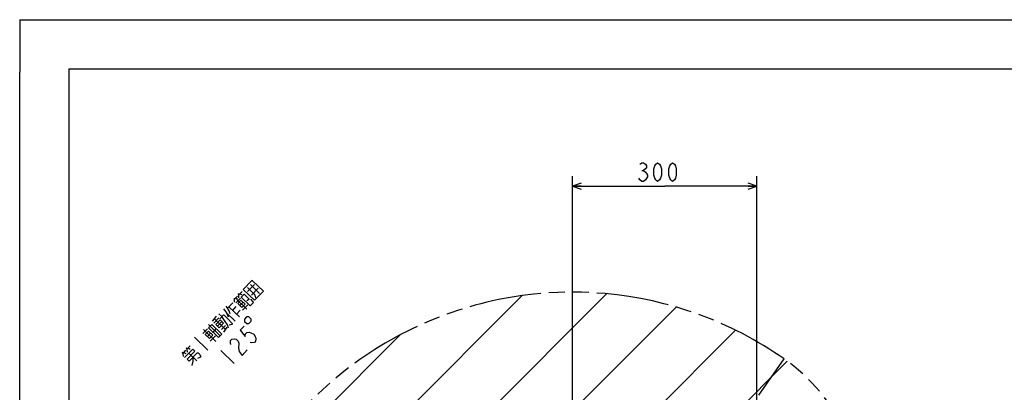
# Model space of a CAD drawing. Extents: x 0 to 594, y 0 to 420.
# Tile 16 of 64: x 0 to 200, y 344 to 420. Entities that reach past the tile are written whole.
import ezdxf

# ---------------------------------------------------------------- set-up
doc = ezdxf.new("R2010")
doc.units = 0
doc.header["$LTSCALE"] = 32.67
doc.linetypes.add('PHANTOM', pattern=[0.8, 0.45, -0.05, 0.1, -0.05, 0.1, -0.05])
doc.layers.get('0').update_dxf_attribs({"linetype": 'CONTINUOUS'})
doc.layers.add('CRV', color=7, linetype='CONTINUOUS')
doc.layers.add('PARAM_DIM', color=7, linetype='CONTINUOUS')
doc.styles.get("Standard").update_dxf_attribs({"font": 'txt', "width": 0.8})
doc.dimstyles.new('DIMSTYLE_7', dxfattribs={"dimtxt": 3.8, "dimasz": 1.8, "dimexe": 0.18, "dimexo": 0.0625, "dimgap": 0.09, "dimtad": 1, "dimlfac": 8, "dimtxsty": 'STANDARD', "dimblk": 'OPEN', "dimblk1": 'OPEN', "dimblk2": 'OPEN', "dimcen": 0.09, "dimazin": 3, "dimtp": 0.01, "dimtm": 0.01, "dimtfac": 1, "dimtofl": 0, "dimtmove": 0, "dimatfit": 3, "dimtolj": 1})

# ---------------------------------------------------------------- blocks, each defined once
blk = doc.blocks.new('_OPEN')
at = {"color": 0, "linetype": 'BYBLOCK'}
for p, q in [((0, 0), (-1, 0.34)), ((-1, -0.34), (0, 0)), ((-1, 0), (0, 0))]:
    blk.add_line(p, q, dxfattribs=at)
blk = doc.blocks.new('*D42')
at = {"layer": 'PARAM_DIM', "color": 2, "linetype": 'CONTINUOUS'}
for p, q in [((112.35, 305.15), (112.35, 388.2)), ((149.85, 305.15), (149.85, 388.2)), ((112.35, 386.2), (131.1, 386.2)), ((149.85, 386.2), (131.1, 386.2))]:
    blk.add_line(p, q, dxfattribs=at)
at = {"layer": 'PARAM_DIM', "color": 2, "linetype": 'CONTINUOUS', "xscale": 1.8, "yscale": 1.8, "zscale": 1.8, "rotation": 180}
blk.add_blockref('_OPEN', (112.35, 386.2), dxfattribs=at)
at = {"layer": 'PARAM_DIM', "color": 2, "linetype": 'CONTINUOUS', "xscale": 1.8, "yscale": 1.8, "zscale": 1.8}
blk.add_blockref('_OPEN', (149.85, 386.2), dxfattribs=at)

msp = doc.modelspace()

# ---------------------------------------------------------------- linework, layer by layer
at = {"color": 4, "linetype": 'CONTINUOUS'}
for q in [(0, 409.35318), (12.37736, 420)]:
    msp.add_line((0, 420), q, dxfattribs=at)
at = {"color": 7, "linetype": 'CONTINUOUS'}
for p, q in [((12.37736, 420), (584.30102, 420)), ((0, 8.24228), (0, 409.35318)), ((10, 410), (10, 10)), ((10, 410), (584, 410))]:
    msp.add_line(p, q, dxfattribs=at)
at = {"layer": 'CRV', "color": 2, "linetype": 'CONTINUOUS'}
for p, q in [((51.99355, 297.01437), (119.2991, 364.31992)), ((38.05734, 299.87902), (102.12209, 363.94377)), ((69.07921, 297.29917), (133.40801, 361.62797)), ((85.72677, 297.14587), (145.49552, 356.91462)), ((46.0177, 324.64024), (77.34212, 355.96466)), ((117.07546, 311.69371), (156.00147, 350.61972))]:
    msp.add_line(p, q, dxfattribs=at)
at = {"layer": 'CRV', "color": 2, "linetype": 'PHANTOM'}
msp.add_line((120.22677, 300.89587), (155.36767, 351.08228), dxfattribs=at)
for centre, radius, start, end in [((112.34944, 289.64587), 75, 55, 174.5433083), ((133.85855, 320.36407), 37.5, 295.2408037, 55)]:
    msp.add_arc(centre, radius, start, end, dxfattribs=at)
at = {"layer": 'PARAM_DIM', "color": 2, "linetype": 'CONTINUOUS'}
for p, q in [((126.43208, 389.3657), (126.81208, 389.3657)), ((44.4695, 364.04149), (45.1961, 364.79254)), ((44.73372, 364.31459), (45.12186, 364.20344)), ((46.32197, 364.76075), (47.70913, 366.19456)), ((46.88607, 366.19775), (48.76367, 364.38123)), ((48.47724, 365.45144), (47.09008, 364.01763)), ((42.26219, 361.41841), (43.31908, 362.51081)), ((43.61078, 363.15389), (44.27133, 363.83665)), ((43.875, 363.427), (44.26315, 363.31584)), ((43.92468, 362.45363), (44.84946, 363.40953)), ((44.13103, 363.17931), (46.17933, 361.19762)), ((44.73956, 361.92964), (45.40011, 362.61243)), ((42.00908, 360.47364), (43.80134, 358.73968)), ((42.52642, 361.69152), (44.66006, 359.62727)), ((43.29453, 360.94836), (44.02114, 361.69942)), ((44.06264, 360.20525), (44.78925, 360.9563)), ((45.30951, 360.98168), (46.36639, 362.07412)), ((39.44111, 358.33167), (40.49799, 359.42406)), ((39.62817, 359.20813), (41.84716, 357.06133)), ((40.18993, 357.73937), (41.1147, 358.69523)), ((37.24199, 356.22936), (38.16677, 357.18525)), ((37.363, 357.03759), (39.83802, 354.64306)), ((38.14221, 355.62281), (38.80277, 356.30556)), ((38.35382, 358.06171), (40.7435, 355.74981)), ((39.30374, 356.4818), (39.96429, 357.16459)), ((41.02409, 357.06452), (41.81676, 357.88385)), ((41.47012, 356.50083), (42.15814, 357.55357)), ((35.54092, 355.49581), (38.27199, 352.85359)), ((38.71216, 354.67486), (39.76905, 355.76729)), ((33.12727, 352.14706), (33.78782, 352.82985)), ((33.39149, 352.42016), (33.79893, 352.15819)), ((33.98599, 353.03465), (34.64654, 353.71744)), ((34.25021, 353.30776), (34.65765, 353.04578)), ((34.38525, 352.25183), (36.00682, 350.68305)), ((40.87055, 352.80697), (43.60161, 350.16478))]:
    msp.add_line(p, q, dxfattribs=at)
for points in [[(126.05208, 390.63238), (126.43208, 390.94906), (126.81208, 390.94906), (127.19208, 390.63238), (127.38208, 390.31573), (127.38208, 389.99904), (127.19208, 389.68239), (126.81208, 389.3657), (127.19208, 389.04905), (127.38208, 388.73237), (127.57209, 388.41572), (127.57209, 388.09903)], [(129.66208, 387.14904), (129.28208, 387.46573), (129.09208, 387.78238), (128.90208, 388.41572), (128.90208, 389.68239), (129.09208, 390.31573), (129.28208, 390.63238), (129.66208, 390.94906), (130.04209, 390.63238), (130.23208, 390.31573), (130.42208, 389.68239), (130.42208, 388.41572), (130.23208, 387.78238), (130.04209, 387.46573), (129.66208, 387.14904)], [(132.70208, 387.14904), (132.32208, 387.46573), (132.13208, 387.78238), (131.94209, 388.41572), (131.94209, 389.68239), (132.13208, 390.31573), (132.32208, 390.63238), (132.70208, 390.94906), (133.08209, 390.63238), (133.27208, 390.31573), (133.46208, 389.68239), (133.46208, 388.41572), (133.27208, 387.78238), (133.08209, 387.46573), (132.70208, 387.14904)], [(127.57209, 388.09903), (127.19208, 387.46573), (126.81208, 387.14904), (126.43208, 387.14904), (126.05208, 387.46573), (125.86208, 387.78238)], [(45.44103, 365.21647), (47.74537, 362.98712), (49.52886, 364.83057), (47.30987, 366.97737), (47.15847, 366.99169), (45.44103, 365.21647)], [(44.43091, 364.34316), (44.4695, 364.04149), (44.46131, 363.52068)], [(46.29157, 365.58326), (47.48641, 364.42731), (47.76174, 364.02876), (47.90495, 363.49364)], [(43.5722, 363.45557), (43.61078, 363.15389), (43.60259, 362.63309)], [(44.97338, 363.02526), (44.31283, 362.34251), (45.16629, 361.51681), (45.76079, 362.13129), (45.82684, 362.19956), (44.97338, 363.02526)], [(45.04763, 363.61437), (45.64212, 364.22885), (46.58093, 363.32059)], [(45.04763, 363.61437), (46.75454, 361.96296), (46.90594, 361.94867), (47.50044, 362.56316), (47.48115, 362.71401), (46.96908, 363.20944)], [(46.58093, 363.32059), (46.60022, 363.16974), (46.53416, 363.10147), (46.18459, 362.91091)], [(42.41418, 357.30587), (42.25167, 357.99182), (41.78636, 358.70636), (41.06502, 359.6686), (40.4676, 360.24658)], [(41.45842, 361.27074), (42.00908, 360.47364), (42.34228, 359.62252)], [(42.78538, 360.25133), (42.55682, 360.869), (42.17685, 361.50096), (41.98687, 361.81696)], [(39.16578, 358.73022), (39.62817, 359.20813), (40.00521, 359.76863)], [(39.84854, 358.06965), (40.53131, 357.40909), (41.45609, 358.36499), (40.77332, 359.02551), (39.84854, 358.06965)], [(40.66868, 359.25892), (41.39529, 360.00998), (41.54669, 359.9957), (42.3148, 359.25258), (43.18756, 358.27602), (43.20684, 358.1252), (43.14079, 358.05689), (42.55447, 357.96325)], [(45.6998, 358.70948), (46.15498, 358.26913), (46.60275, 358.27652), (47.04312, 358.7317), (47.03571, 359.17945), (46.58054, 359.61984), (46.13276, 359.61244), (45.69239, 359.15726), (45.6998, 358.70948)], [(37.71549, 356.03565), (38.56894, 355.20994), (39.2295, 355.89273), (38.37604, 356.7184), (37.71549, 356.03565)], [(38.36493, 357.39006), (39.02549, 358.07284), (41.07378, 356.09119), (40.41323, 355.4084), (38.36493, 357.39006)], [(45.62653, 357.72291), (44.83387, 356.90359), (45.8397, 355.6661), (45.87634, 356.15938), (46.14056, 356.43249), (46.63237, 356.48542), (46.99207, 356.40178), (47.57935, 356.09797), (47.90242, 355.52105), (47.9979, 355.16433), (47.96127, 354.67101), (47.69705, 354.39791), (47.20524, 354.34501), (46.84554, 354.42861)], [(42.91106, 354.00526), (42.81558, 354.36198), (42.85221, 354.8553), (43.11643, 355.1284), (43.60824, 355.1813), (43.96794, 355.0977), (44.42312, 354.65731), (44.51859, 354.30056)], [(44.51859, 354.30056), (44.44533, 353.31399), (44.63629, 352.60053), (45.18694, 351.8034), (46.24383, 352.89583)], [(33.00335, 352.53132), (33.12727, 352.14706), (33.20443, 351.54367)], [(33.52653, 351.36424), (35.17791, 353.07116), (35.60464, 352.65832), (34.01931, 351.01968), (34.44604, 350.60684), (36.09742, 352.31376), (36.24882, 352.29947), (36.59021, 351.96919), (36.78019, 351.65319), (36.79948, 351.50234), (36.73342, 351.43407), (36.1664, 351.18957)], [(33.86207, 353.41891), (33.98599, 353.03465), (34.06315, 352.4313)], [(35.08204, 349.72715), (35.2691, 350.60365), (35.2387, 351.42616)]]:
    msp.add_lwpolyline(points, dxfattribs=at)

# ---------------------------------------------------------------- dimensions: what is measured, and where the dimension line sits
dim = msp.add_linear_dim(base=(149.84944, 386.19905), p1=(112.34944, 305.14587), p2=(149.84944, 305.14587), dimstyle='DIMSTYLE_7', dxfattribs=at)
dim.commit()
dim.dimension.update_dxf_attribs({"geometry": '*D42', "text_midpoint": (125.10208, 387.14905), "dimtype": 160})

doc.saveas('drawing.dxf')
